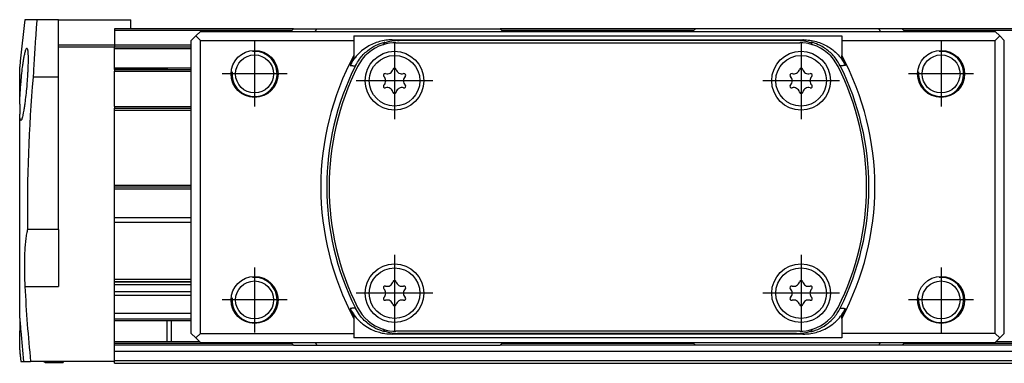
# Model space of a CAD drawing. Header units: millimetres. Extents: x -285 to 1770, y -283 to 203.
# Tile 20 of 30: x 446 to 555, y 83 to 121. Entities that reach past the tile are written whole.
import ezdxf

# ---------------------------------------------------------------- set-up
doc = ezdxf.new("R2010")
doc.units = ezdxf.units.MM
doc.linetypes.add('DOT_CENTER', pattern=[14, 12, -1, 0, -1])
doc.layers.add('1', color=7, linetype='Continuous')

# ---------------------------------------------------------------- blocks, each defined once
blk = doc.blocks.new('REGLA__21', base_point=(445.6, 83.41))
at = {"color": 7, "linetype": 'Continuous'}
for p, q in [((447.5, 121.41), (446.17, 121.41)), ((449.9, 121.41), (447.5, 121.41)), ((449.9, 121.41), (457.9, 121.41)), ((449.9, 118.61), (449.9, 121.41)), ((457.9, 120.41), (457.9, 121.41)), ((457.9, 120.41), (456.1, 120.41)), ((456.1, 120.41), (456.1, 120.21)), ((456.1, 120.21), (456.1, 118.61)), ((475.9, 120.41), (457.9, 120.41)), ((475.9, 120.41), (478.51, 120.41)), ((478.51, 120.41), (486.15, 120.41)), ((486.15, 120.41), (493.05, 120.41)), ((493.05, 120.41), (498.8, 120.41)), ((520.4, 120.41), (498.8, 120.41)), ((526.15, 120.41), (520.4, 120.41)), ((533.05, 120.41), (526.15, 120.41)), ((540.69, 120.41), (533.05, 120.41)), ((543.3, 120.41), (540.69, 120.41)), ((1694.3, 120.41), (543.3, 120.41)), ((449.9, 118.41), (449.9, 118.61)), ((449.9, 115.04), (449.9, 118.41)), ((449.9, 118.41), (456.1, 118.41)), ((456.1, 118.61), (456.1, 118.41)), ((456.1, 118.41), (464.6, 118.41)), ((456.1, 118.21), (456.1, 118.41)), ((456.1, 116.09), (456.1, 118.21)), ((445.6, 112.07), (445.6, 116.18)), ((456.1, 116.01), (456.1, 116.09)), ((456.1, 115.91), (456.1, 116.01)), ((456.1, 115.91), (456.1, 115.71)), ((456.1, 115.91), (464.6, 115.91)), ((456.1, 111.81), (456.1, 115.71)), ((449.9, 115.04), (447.09, 115.04)), ((449.9, 98.22), (449.9, 115.04)), ((445.6, 112.07), (445.6, 110.95)), ((456.1, 111.81), (456.1, 111.61)), ((456.1, 111.61), (464.6, 111.61)), ((456.1, 111.41), (456.1, 111.61)), ((456.1, 103.11), (456.1, 111.41)), ((445.6, 103.08), (445.6, 110.95)), ((456.1, 102.91), (456.1, 103.11)), ((456.1, 102.71), (456.1, 102.91)), ((456.1, 102.91), (464.6, 102.91)), ((456.1, 99.49), (456.1, 102.71)), ((456.1, 98.99), (456.1, 99.49)), ((449.9, 98.22), (446.47, 98.22)), ((449.9, 98.22), (449.9, 91.89)), ((464.6, 98.99), (456.1, 98.99)), ((456.1, 92.69), (456.1, 98.99)), ((445.6, 88.4), (445.6, 97.98)), ((456.1, 92.47), (456.1, 92.69)), ((464.6, 92.69), (456.1, 92.69)), ((456.1, 92.43), (456.1, 92.47)), ((456.1, 92.47), (464.6, 92.47)), ((456.1, 92.09), (456.1, 92.43)), ((456.1, 92.43), (464.6, 92.43)), ((456.1, 91.3), (456.1, 92.09)), ((464.6, 92.09), (456.1, 92.09)), ((456.1, 90.91), (456.1, 91.3)), ((464.6, 91.3), (456.1, 91.3)), ((464.6, 90.91), (456.1, 90.91)), ((456.1, 88.91), (456.1, 90.91)), ((445.6, 88.4), (445.6, 86.98)), ((464.6, 88.91), (456.1, 88.91)), ((456.1, 88.33), (456.1, 88.91)), ((456.1, 88.13), (456.1, 88.33)), ((456.1, 85.83), (456.1, 88.13)), ((456.1, 88.13), (461.9, 88.13)), ((461.9, 88.13), (464.6, 88.13)), ((445.6, 85.03), (445.6, 86.98)), ((445.6, 84.88), (445.6, 85.03)), ((456.1, 85.83), (461.9, 85.83)), ((456.1, 85.63), (456.1, 85.83)), ((456.1, 85.42), (456.1, 85.63)), ((475.88, 85.42), (456.1, 85.42)), ((456.1, 84.71), (456.1, 85.42)), ((461.9, 85.83), (465.47, 85.83)), ((520.38, 85.42), (498.82, 85.42)), ((1696.1, 85.42), (543.32, 85.42)), ((553.73, 85.83), (1690.3, 85.83)), ((1696.1, 84.71), (456.1, 84.71)), ((456.1, 83.71), (456.1, 84.71)), ((445.72, 83.61), (445.74, 83.61)), ((445.74, 83.61), (446.03, 83.61)), ((446.03, 83.61), (446.81, 83.61)), ((450.4, 83.61), (446.81, 83.61)), ((448.7, 83.48), (450.4, 83.48)), ((456.1, 83.61), (450.4, 83.61)), ((456.1, 83.71), (1696.1, 83.71)), ((456.1, 83.61), (456.1, 83.71)), ((456.1, 83.41), (456.1, 83.61)), ((456.1, 83.41), (1696.1, 83.41))]:
    blk.add_line(p, q, dxfattribs=at)
at = {"color": 3, "linetype": 'Continuous'}
for p, q in [((475.7, 120.21), (456.1, 120.21)), ((520.2, 120.21), (499, 120.21)), ((1696.1, 120.21), (543.5, 120.21)), ((449.9, 118.61), (456.1, 118.61)), ((456.1, 118.61), (464.6, 118.61)), ((456.1, 118.21), (464.6, 118.21)), ((456.1, 116.09), (464.6, 116.09)), ((456.1, 115.71), (464.6, 115.71)), ((456.1, 111.81), (464.6, 111.81)), ((456.1, 111.41), (464.6, 111.41)), ((456.1, 103.11), (464.6, 103.11)), ((456.1, 102.71), (464.6, 102.71)), ((464.6, 99.49), (456.1, 99.49)), ((446.17, 91.89), (449.9, 91.89)), ((456.1, 88.33), (464.6, 88.33)), ((445.72, 86.98), (445.6, 86.98)), ((456.1, 85.63), (475.67, 85.63)), ((499.03, 85.63), (520.17, 85.63)), ((543.53, 85.63), (1696.1, 85.63))]:
    blk.add_line(p, q, dxfattribs=at)
at = {"color": 7, "linetype": 'Continuous'}
for centre, radius, start, end in [((612.87, 100.53), 168, 172.8628, 174.655), ((612.87, 100.53), 166.42, 174.9974, 180.7973), ((612.87, 100.53), 166.92, 182.9671, 185.8201), ((612.87, 100.53), 167.69, 184.6345, 185.7932), ((612.87, 100.53), 167.99, 185.2952, 185.783), ((612.87, 100.53), 168, 185.345, 185.7826), ((448.7, 84.48), 1, 241.3046, 270)]:
    blk.add_arc(centre, radius, start, end, dxfattribs=at)
for points, knots in [([(447.5, 121.41), (447.46, 120.88), (447.38, 119.83), (447.28, 118.25), (447.18, 116.65), (447.12, 115.58), (447.09, 115.04)], [0, 0, 0, 0, 1.573379, 3.162612, 4.762655, 6.375496, 6.375496, 6.375496, 6.375496]), ([(445.6, 112.07), (445.6, 112.2), (445.61, 112.45), (445.63, 112.8), (445.65, 113.21), (445.68, 113.7), (445.74, 114.41), (445.81, 115.23), (445.9, 116.04), (445.99, 116.69), (446.07, 117.17), (446.14, 117.54), (446.2, 117.81), (446.24, 117.97), (446.28, 118.1), (446.31, 118.21), (446.37, 118.25), (446.39, 118.26)], [0, 0, 0, 0, 0.394445, 0.753165, 1.057511, 1.627833, 2.210754, 3.190073, 4.111685, 4.666496, 5.154681, 5.566657, 5.800469, 5.965069, 6.073454, 6.212516, 6.279723, 6.279723, 6.279723, 6.279723]), ([(446.39, 118.26), (446.41, 118.24), (446.46, 118.2), (446.48, 118.04), (446.51, 117.83), (446.52, 117.53), (446.53, 117.14), (446.53, 116.67), (446.51, 116.23), (446.5, 115.82), (446.47, 115.4), (446.44, 114.86), (446.39, 114.14), (446.31, 113.29), (446.21, 112.48), (446.13, 111.85), (446.06, 111.43), (446.01, 111.14), (445.96, 110.9), (445.91, 110.67), (445.85, 110.47), (445.81, 110.32), (445.75, 110.28), (445.73, 110.26)], [0, 0, 0, 0, 0.075522, 0.199481, 0.450489, 0.712699, 1.118765, 1.59959, 2.145955, 2.425405, 2.844008, 3.388126, 4.044199, 5.020426, 5.939409, 6.499059, 6.921917, 7.218226, 7.398074, 7.657369, 7.906456, 8.033215, 8.112646, 8.112646, 8.112646, 8.112646]), ([(461.9, 115.91), (461.9, 115.92), (461.9, 115.95), (461.9, 115.98), (461.9, 116), (461.9, 116.01)], [0, 0, 0, 0, 0.05175453, 0.0826071, 0.09845158, 0.09845158, 0.09845158, 0.09845158]), ([(462.01, 115.91), (462, 115.91), (462, 115.92), (461.98, 115.93), (461.97, 115.94), (461.94, 115.96), (461.92, 115.98), (461.91, 116), (461.9, 116.01)], [0, 0, 0, 0, 0.0122807, 0.025714, 0.0526396, 0.0814612, 0.1122812, 0.1443252, 0.1443252, 0.1443252, 0.1443252]), ([(445.73, 110.26), (445.71, 110.28), (445.66, 110.32), (445.64, 110.48), (445.61, 110.69), (445.6, 110.86), (445.6, 110.95)], [0, 0, 0, 0, 0.0752186, 0.1991429, 0.4498335, 0.7121371, 0.7121371, 0.7121371, 0.7121371]), ([(445.6, 100.53), (445.6, 100.73), (445.6, 101.05), (445.6, 101.5), (445.6, 101.91), (445.6, 102.3), (445.6, 102.64), (445.6, 102.86), (445.6, 102.99), (445.6, 103.05), (445.6, 103.08)], [0, 0, 0, 0, 0.585146, 0.975844, 1.343262, 1.803123, 2.170714, 2.355894, 2.452947, 2.55, 2.55, 2.55, 2.55]), ([(445.6, 97.98), (445.6, 98.01), (445.6, 98.08), (445.6, 98.22), (445.6, 98.44), (445.6, 98.75), (445.6, 99.13), (445.6, 99.54), (445.6, 100.01), (445.6, 100.34), (445.6, 100.53)], [0, 0, 0, 0, 0.097053, 0.194106, 0.429818, 0.746877, 1.133338, 1.574156, 1.96485, 2.55, 2.55, 2.55, 2.55]), ([(446.47, 98.22), (446.43, 98.06), (446.34, 97.7), (446.26, 97.1), (446.19, 96.4), (446.14, 95.58), (446.12, 94.71), (446.11, 93.75), (446.13, 92.83), (446.16, 92.18), (446.17, 91.89)], [0, 0, 0, 0, 0.495806, 1.101727, 1.8091, 2.60405, 3.586101, 4.39994, 5.487747, 6.35017, 6.35017, 6.35017, 6.35017]), ([(445.6, 88.4), (445.61, 88.29), (445.63, 88.06), (445.66, 87.71), (445.69, 87.34), (445.71, 87.1), (445.72, 86.98)], [0, 0, 0, 0, 0.316834, 0.697565, 1.056401, 1.418088, 1.418088, 1.418088, 1.418088]), ([(461.9, 88.13), (461.9, 88.03), (461.9, 87.85), (461.9, 87.57), (461.9, 87.29), (461.9, 87), (461.9, 86.69), (461.9, 86.41), (461.9, 86.12), (461.9, 85.93), (461.9, 85.83)], [0, 0, 0, 0, 0.30037, 0.54693, 0.844897, 1.15, 1.413877, 1.75307, 1.99963, 2.3, 2.3, 2.3, 2.3]), ([(462.4, 85.83), (462.4, 85.92), (462.4, 86.06), (462.4, 86.35), (462.4, 86.65), (462.4, 87.04), (462.4, 87.37), (462.4, 87.69), (462.4, 87.93), (462.4, 88.07), (462.4, 88.13)], [0, 0, 0, 0, 0.2512, 0.444061, 0.867079, 1.15, 1.595624, 1.855939, 2.122575, 2.3, 2.3, 2.3, 2.3]), ([(450.4, 83.61), (450.4, 83.59), (450.4, 83.56), (450.4, 83.52), (450.4, 83.5), (450.4, 83.49), (450.4, 83.48)], [0, 0, 0, 0, 0.0535528, 0.0919762, 0.1087934, 0.1228158, 0.1228158, 0.1228158, 0.1228158])]:
    blk.add_open_spline(points, degree=3, knots=knots, dxfattribs=at)
blk.add_open_spline([(461.9, 116.01), (461.42, 116.01), (460.45, 116.01), (459, 116.01), (457.55, 116.01), (456.58, 116.01), (456.1, 116.01)], degree=3, dxfattribs=at)
at = {"color": 3, "linetype": 'Continuous'}
blk.add_open_spline([(448.7, 83.61), (448.7, 83.58), (448.7, 83.54), (448.7, 83.5), (448.7, 83.48)], degree=3, knots=[0, 0, 0, 0, 0.0822214, 0.1228149, 0.1228149, 0.1228149, 0.1228149], dxfattribs=at)
blk = doc.blocks.new('CABEZA__22', base_point=(464.6, 85.41))
at = {"color": 7, "linetype": 'Continuous'}
for p, q in [((465.1, 119.61), (465.6, 120.11)), ((465.6, 120.11), (475.6, 120.11)), ((475.9, 120.41), (475.6, 120.11)), ((475.6, 120.11), (478.31, 120.11)), ((475.9, 120.41), (478.51, 120.41)), ((478.31, 120.11), (499.1, 120.11)), ((478.51, 120.41), (486.15, 120.41)), ((486.15, 120.41), (493.05, 120.41)), ((493.05, 120.41), (498.8, 120.41)), ((498.8, 120.41), (499.1, 120.11)), ((499.1, 120.11), (520.1, 120.11)), ((520.1, 120.11), (520.4, 120.41)), ((520.1, 120.11), (540.89, 120.11)), ((526.15, 120.41), (520.4, 120.41)), ((533.05, 120.41), (526.15, 120.41)), ((540.69, 120.41), (533.05, 120.41)), ((543.3, 120.41), (540.69, 120.41)), ((540.89, 120.11), (543.6, 120.11)), ((543.3, 120.41), (543.6, 120.11)), ((543.6, 120.11), (553.6, 120.11)), ((553.6, 120.11), (554.1, 119.61)), ((465.1, 119.61), (464.6, 119.11)), ((464.6, 86.71), (464.6, 119.11)), ((465.1, 119.61), (465.6, 119.11)), ((465.6, 86.71), (465.6, 119.11)), ((465.6, 119.11), (482.6, 119.11)), ((482.6, 119.61), (536.6, 119.61)), ((482.6, 119.61), (482.6, 119.11)), ((482.6, 119.11), (482.6, 117.45)), ((486.84, 119.18), (532.36, 119.18)), ((487.25, 118.86), (531.95, 118.86)), ((531.58, 119.11), (487.62, 119.11)), ((536.6, 119.61), (536.6, 119.11)), ((536.6, 119.11), (536.6, 117.45)), ((536.6, 119.11), (553.6, 119.11)), ((554.1, 119.61), (553.6, 119.11)), ((553.6, 86.71), (553.6, 119.11)), ((554.6, 119.11), (554.1, 119.61)), ((554.6, 86.71), (554.6, 119.11)), ((482.6, 117.45), (482.6, 117.17)), ((536.6, 117.17), (536.6, 117.45)), ((482.6, 88.64), (482.6, 88.36)), ((482.6, 88.36), (482.6, 86.71)), ((536.6, 88.36), (536.6, 88.64)), ((536.6, 88.36), (536.6, 86.71)), ((464.6, 86.71), (465.1, 86.21)), ((465.6, 86.71), (465.1, 86.21)), ((465.6, 85.71), (465.1, 86.21)), ((465.6, 86.71), (482.6, 86.71)), ((482.6, 86.71), (482.6, 86.21)), ((536.6, 86.21), (482.6, 86.21)), ((532.36, 86.64), (486.84, 86.64)), ((531.95, 86.96), (487.25, 86.96)), ((531.58, 86.71), (487.62, 86.71)), ((553.6, 86.71), (536.6, 86.71)), ((536.6, 86.71), (536.6, 86.21)), ((553.6, 86.71), (554.1, 86.21)), ((553.6, 85.71), (554.1, 86.21)), ((554.1, 86.21), (554.6, 86.71)), ((465.6, 85.71), (475.6, 85.71)), ((475.9, 85.41), (475.6, 85.71)), ((475.6, 85.71), (478.31, 85.71)), ((475.9, 85.41), (478.51, 85.41)), ((478.31, 85.71), (499.1, 85.71)), ((478.51, 85.41), (498.8, 85.41)), ((498.8, 85.41), (499.1, 85.71)), ((499.1, 85.71), (520.1, 85.71)), ((520.1, 85.71), (540.89, 85.71)), ((520.1, 85.71), (520.4, 85.41)), ((540.69, 85.41), (520.4, 85.41)), ((543.3, 85.41), (540.69, 85.41)), ((540.89, 85.71), (543.6, 85.71)), ((543.3, 85.41), (543.6, 85.71)), ((543.6, 85.71), (553.6, 85.71))]:
    blk.add_line(p, q, dxfattribs=at)
for centre, radius in [((471.6, 115.41), 2.6), ((487.1, 114.66), 3.25), ((532.1, 114.66), 3.25), ((547.6, 115.41), 2.6), ((471.6, 115.41), 2.1), ((487.1, 114.66), 2.8), ((532.1, 114.66), 2.8), ((547.6, 115.41), 2.1), ((487.1, 91.16), 3.25), ((487.1, 91.16), 2.8), ((532.1, 91.16), 3.25), ((532.1, 91.16), 2.8), ((471.6, 90.41), 2.6), ((547.6, 90.41), 2.6), ((471.6, 90.41), 2.1), ((547.6, 90.41), 2.1)]:
    blk.add_circle(centre, radius, dxfattribs=at)
for centre, radius, start, end in [((509.6, 102.91), 28.52, 145.7925, 146.5328), ((487.25, 114.11), 4.75, 90, 107.2861), ((509.6, 102.91), 28.5, 145.9834, 146.4874), ((487.62, 113.73), 5.37, 89.973, 107.7651), ((531.58, 113.73), 5.37, 72.2349, 90.027), ((531.95, 114.11), 4.75, 72.7139, 90), ((509.6, 102.91), 28.52, 33.4672, 34.2075), ((509.6, 102.91), 28.5, 33.5126, 34.0166), ((487.25, 114.11), 4.75, 107.6371, 153.3846), ((487.25, 114.11), 4.75, 107.2861, 107.6371), ((531.95, 114.11), 4.75, 72.3629, 72.7139), ((531.95, 114.11), 4.75, 26.6154, 72.3629), ((509.6, 102.91), 30.67, 151.6837, 208.3163), ((509.6, 102.91), 30.54, 152.1539, 153.9157), ((509.6, 102.91), 30.67, 331.6837, 28.3163), ((509.6, 102.91), 30.54, 26.0843, 27.8461), ((509.6, 102.91), 30, 153.4503, 206.5497), ((509.6, 102.91), 29.75, 153.3846, 206.6154), ((486.29, 116.06), 0.642, 253.0643, 346.9357), ((487.1, 115.87), 0.188, 13.0643, 166.9357), ((487.91, 116.06), 0.642, 193.0643, 286.9357), ((531.29, 116.06), 0.642, 253.0643, 346.9357), ((532.1, 115.87), 0.188, 13.0643, 166.9357), ((532.91, 116.06), 0.642, 193.0643, 286.9357), ((509.6, 102.91), 29.75, 333.3846, 26.6154), ((509.6, 102.91), 30, 333.4503, 26.5497), ((486.05, 115.26), 0.188, 73.0643, 226.9357), ((485.48, 114.66), 0.642, 313.0643, 46.9357), ((488.72, 114.66), 0.642, 133.0643, 226.9357), ((488.15, 115.26), 0.188, 313.0643, 106.9357), ((531.05, 115.26), 0.188, 73.0643, 226.9357), ((530.48, 114.66), 0.642, 313.0643, 46.9357), ((533.72, 114.66), 0.642, 133.0643, 226.9357), ((533.15, 115.26), 0.188, 313.0643, 106.9357), ((486.05, 114.05), 0.188, 133.0643, 286.9357), ((486.29, 113.26), 0.642, 13.0643, 106.9357), ((487.1, 113.44), 0.188, 193.0643, 346.9357), ((487.91, 113.26), 0.642, 73.0643, 166.9357), ((488.15, 114.05), 0.188, 253.0643, 46.9357), ((531.05, 114.05), 0.188, 133.0643, 286.9357), ((531.29, 113.26), 0.642, 13.0643, 106.9357), ((532.1, 113.44), 0.188, 193.0643, 346.9357), ((532.91, 113.26), 0.642, 73.0643, 166.9357), ((533.15, 114.05), 0.188, 253.0643, 46.9357), ((486.05, 91.76), 0.188, 73.0643, 226.9357), ((485.48, 91.16), 0.642, 313.0643, 46.9357), ((486.29, 92.56), 0.642, 253.0643, 346.9357), ((487.1, 92.37), 0.188, 13.0643, 166.9357), ((487.91, 92.56), 0.642, 193.0643, 286.9357), ((488.72, 91.16), 0.642, 133.0643, 226.9357), ((488.15, 91.76), 0.188, 313.0643, 106.9357), ((531.05, 91.76), 0.188, 73.0643, 226.9357), ((530.48, 91.16), 0.642, 313.0643, 46.9357), ((531.29, 92.56), 0.642, 253.0643, 346.9357), ((532.1, 92.37), 0.188, 13.0643, 166.9357), ((532.91, 92.56), 0.642, 193.0643, 286.9357), ((533.72, 91.16), 0.642, 133.0643, 226.9357), ((533.15, 91.76), 0.188, 313.0643, 106.9357), ((486.05, 90.55), 0.188, 133.0643, 286.9357), ((488.15, 90.55), 0.188, 253.0643, 46.9357), ((531.05, 90.55), 0.188, 133.0643, 286.9357), ((533.15, 90.55), 0.188, 253.0643, 46.9357), ((509.6, 102.91), 30.54, 206.0843, 207.8461), ((487.25, 91.71), 4.75, 206.6154, 252.3629), ((486.29, 89.76), 0.642, 13.0643, 106.9357), ((487.1, 89.94), 0.188, 193.0643, 346.9357), ((487.91, 89.76), 0.642, 73.0643, 166.9357), ((531.29, 89.76), 0.642, 13.0643, 106.9357), ((532.1, 89.94), 0.188, 193.0643, 346.9357), ((532.91, 89.76), 0.642, 73.0643, 166.9357), ((531.95, 91.71), 4.75, 287.6371, 333.3846), ((509.6, 102.91), 30.54, 332.1539, 333.9157), ((487.25, 91.71), 4.75, 252.3629, 252.7139), ((509.6, 102.91), 28.52, 213.4672, 214.2075), ((487.25, 91.71), 4.75, 252.7139, 270), ((509.6, 102.91), 28.5, 213.5126, 214.0166), ((487.62, 92.08), 5.37, 252.2349, 270.027), ((531.58, 92.08), 5.37, 269.973, 287.7651), ((531.95, 91.71), 4.75, 270, 287.2861), ((509.6, 102.91), 28.52, 325.7925, 326.5328), ((509.6, 102.91), 28.5, 325.9834, 326.4874), ((531.95, 91.71), 4.75, 287.2861, 287.6371)]:
    blk.add_arc(centre, radius, start, end, dxfattribs=at)
for points, knots in [([(478.31, 120.11), (478.33, 120.13), (478.36, 120.18), (478.41, 120.26), (478.46, 120.33), (478.49, 120.38), (478.51, 120.41)], [0, 0, 0, 0, 0.0900938, 0.1799882, 0.2701959, 0.3600539, 0.3600539, 0.3600539, 0.3600539]), ([(540.69, 120.41), (540.71, 120.38), (540.74, 120.33), (540.79, 120.26), (540.84, 120.18), (540.87, 120.13), (540.89, 120.11)], [0, 0, 0, 0, 0.0899102, 0.1800615, 0.2700951, 0.3600539, 0.3600539, 0.3600539, 0.3600539]), ([(486.84, 119.18), (486.6, 119.17), (486.12, 119.15), (485.41, 119), (484.73, 118.76), (484.06, 118.42), (483.48, 118), (482.93, 117.48), (482.5, 116.94), (482.27, 116.52), (482.17, 116.33)], [0, 0, 0, 0, 0.721506, 1.441287, 2.162061, 2.879512, 3.691363, 4.319245, 5.13035, 5.756611, 5.756611, 5.756611, 5.756611]), ([(482.76, 116.32), (482.91, 116.57), (483.26, 117.19), (484.03, 117.96), (484.99, 118.6), (485.67, 118.82), (486.02, 118.94)], [0, 0, 0, 0, 0.860877, 2.145341, 3.216682, 4.296034, 4.296034, 4.296034, 4.296034]), ([(485.98, 118.85), (485.98, 118.86), (485.99, 118.87), (486, 118.9), (486.01, 118.92), (486.01, 118.93), (486.02, 118.94)], [0, 0, 0, 0, 0.02562176, 0.0505661, 0.07396976, 0.09671259, 0.09671259, 0.09671259, 0.09671259]), ([(532.36, 119.18), (532.6, 119.17), (533.08, 119.15), (533.79, 119), (534.47, 118.76), (535.08, 118.45), (535.68, 118.04), (536.21, 117.55), (536.68, 116.96), (536.91, 116.54), (537.03, 116.33)], [0, 0, 0, 0, 0.721506, 1.441287, 2.162061, 2.879512, 3.511329, 4.31924, 5.039673, 5.756664, 5.756664, 5.756664, 5.756664]), ([(533.22, 118.85), (533.22, 118.86), (533.21, 118.87), (533.2, 118.9), (533.19, 118.92), (533.19, 118.93), (533.18, 118.94)], [0, 0, 0, 0, 0.02562179, 0.0505661, 0.07396974, 0.09671259, 0.09671259, 0.09671259, 0.09671259]), ([(536.44, 116.32), (536.29, 116.57), (535.94, 117.19), (535.13, 118.01), (534.15, 118.63), (533.46, 118.85), (533.18, 118.94)], [0, 0, 0, 0, 0.860877, 2.145341, 3.42116, 4.295604, 4.295604, 4.295604, 4.295604]), ([(482.17, 89.48), (482.29, 89.27), (482.52, 88.85), (482.95, 88.31), (483.48, 87.81), (484.09, 87.37), (484.76, 87.04), (485.42, 86.82), (486.09, 86.67), (486.57, 86.65), (486.84, 86.64)], [0, 0, 0, 0, 0.717011, 1.437465, 2.06534, 2.877178, 3.683422, 4.315341, 4.946435, 5.756568, 5.756568, 5.756568, 5.756568]), ([(486.02, 86.87), (485.67, 86.99), (484.99, 87.22), (484.03, 87.85), (483.26, 88.62), (482.91, 89.25), (482.76, 89.5)], [0, 0, 0, 0, 1.079352, 2.150692, 3.435156, 4.296034, 4.296034, 4.296034, 4.296034]), ([(532.36, 86.64), (532.57, 86.64), (533.05, 86.66), (533.73, 86.8), (534.44, 87.04), (535.11, 87.37), (535.72, 87.81), (536.27, 88.33), (536.7, 88.87), (536.93, 89.3), (537.03, 89.48)], [0, 0, 0, 0, 0.632938, 1.441226, 2.073144, 2.879388, 3.691226, 4.319101, 5.130232, 5.756507, 5.756507, 5.756507, 5.756507]), ([(533.18, 86.87), (533.53, 86.99), (534.21, 87.22), (535.06, 87.78), (535.85, 88.51), (536.22, 89.13), (536.44, 89.5)], [0, 0, 0, 0, 1.079352, 2.150692, 3.020148, 4.296, 4.296, 4.296, 4.296]), ([(486.02, 86.87), (486.01, 86.88), (486.01, 86.89), (486, 86.92), (485.99, 86.94), (485.98, 86.95), (485.98, 86.96)], [0, 0, 0, 0, 0.02274283, 0.04614649, 0.0710908, 0.09671259, 0.09671259, 0.09671259, 0.09671259]), ([(533.18, 86.87), (533.19, 86.88), (533.19, 86.89), (533.2, 86.92), (533.21, 86.94), (533.22, 86.95), (533.22, 86.96)], [0, 0, 0, 0, 0.02274284, 0.04614649, 0.0710908, 0.09671259, 0.09671259, 0.09671259, 0.09671259]), ([(478.31, 85.71), (478.33, 85.68), (478.36, 85.63), (478.41, 85.56), (478.46, 85.48), (478.49, 85.43), (478.51, 85.41)], [0, 0, 0, 0, 0.0900958, 0.1799923, 0.2700402, 0.3600539, 0.3600539, 0.3600539, 0.3600539]), ([(540.69, 85.41), (540.71, 85.43), (540.74, 85.48), (540.79, 85.56), (540.84, 85.63), (540.87, 85.68), (540.89, 85.71)], [0, 0, 0, 0, 0.0900139, 0.1800656, 0.2700491, 0.3600539, 0.3600539, 0.3600539, 0.3600539])]:
    blk.add_open_spline(points, degree=3, knots=knots, dxfattribs=at)
at = {"color": 3, "linetype": 'Continuous'}
for points, knots in [([(486.84, 119.18), (486.85, 119.18), (486.87, 119.17), (487, 119.16), (487.25, 119.14), (487.5, 119.12), (487.62, 119.11)], [0, 0, 0, 0, 0.0215592, 0.0431207, 0.409866, 0.7773381, 0.7773381, 0.7773381, 0.7773381]), ([(532.36, 119.18), (532.35, 119.18), (532.33, 119.17), (532.2, 119.16), (531.95, 119.14), (531.7, 119.12), (531.58, 119.11)], [0, 0, 0, 0, 0.0215592, 0.0431207, 0.409866, 0.7773381, 0.7773381, 0.7773381, 0.7773381]), ([(482.17, 116.33), (482.2, 116.33), (482.25, 116.33), (482.32, 116.33), (482.39, 116.33), (482.47, 116.32), (482.54, 116.32), (482.62, 116.32), (482.69, 116.32), (482.74, 116.32), (482.76, 116.32)], [0, 0, 0, 0, 0.0735518, 0.1471451, 0.2207803, 0.2944578, 0.3681783, 0.4419418, 0.5157486, 0.589599, 0.589599, 0.589599, 0.589599]), ([(537.03, 116.33), (537, 116.33), (536.95, 116.33), (536.88, 116.33), (536.81, 116.33), (536.73, 116.32), (536.66, 116.32), (536.58, 116.32), (536.51, 116.32), (536.46, 116.32), (536.44, 116.32)], [0, 0, 0, 0, 0.0735518, 0.1471451, 0.2207803, 0.2944578, 0.3681783, 0.4419418, 0.5157486, 0.589599, 0.589599, 0.589599, 0.589599]), ([(482.76, 89.5), (482.74, 89.5), (482.69, 89.49), (482.62, 89.49), (482.54, 89.49), (482.47, 89.49), (482.39, 89.49), (482.32, 89.48), (482.25, 89.48), (482.2, 89.48), (482.17, 89.48)], [0, 0, 0, 0, 0.0738504, 0.1476572, 0.2214208, 0.2951412, 0.3688188, 0.4424539, 0.5160472, 0.589599, 0.589599, 0.589599, 0.589599]), ([(536.44, 89.5), (536.46, 89.5), (536.51, 89.49), (536.58, 89.49), (536.66, 89.49), (536.73, 89.49), (536.81, 89.49), (536.88, 89.48), (536.95, 89.48), (537, 89.48), (537.03, 89.48)], [0, 0, 0, 0, 0.0738504, 0.1476572, 0.2214208, 0.2951412, 0.3688188, 0.4424539, 0.5160472, 0.589599, 0.589599, 0.589599, 0.589599]), ([(487.62, 86.71), (487.5, 86.69), (487.25, 86.67), (487, 86.65), (486.87, 86.64), (486.85, 86.64), (486.84, 86.64)], [0, 0, 0, 0, 0.3674718, 0.7342167, 0.7557786, 0.7773381, 0.7773381, 0.7773381, 0.7773381]), ([(531.58, 86.71), (531.7, 86.69), (531.95, 86.67), (532.2, 86.65), (532.33, 86.64), (532.35, 86.64), (532.36, 86.64)], [0, 0, 0, 0, 0.3674718, 0.7342167, 0.7557786, 0.7773381, 0.7773381, 0.7773381, 0.7773381])]:
    blk.add_open_spline(points, degree=3, knots=knots, dxfattribs=at)
at = {"layer": '1', "color": 2, "linetype": 'DOT_CENTER'}
for p, q in [((471.6, 119.01), (471.6, 111.81)), ((487.1, 118.91), (487.1, 110.41)), ((532.1, 118.91), (532.1, 110.41)), ((547.6, 119.01), (547.6, 111.81)), ((475.2, 115.41), (468, 115.41)), ((491.35, 114.66), (482.85, 114.66)), ((536.35, 114.66), (527.85, 114.66)), ((551.2, 115.41), (544, 115.41)), ((487.1, 95.41), (487.1, 86.91)), ((532.1, 95.41), (532.1, 86.91)), ((471.6, 94.01), (471.6, 86.81)), ((547.6, 94.01), (547.6, 86.81)), ((491.35, 91.16), (482.85, 91.16)), ((536.35, 91.16), (527.85, 91.16)), ((475.2, 90.41), (468, 90.41)), ((551.2, 90.41), (544, 90.41))]:
    blk.add_line(p, q, dxfattribs=at)
at = {"layer": '1', "color": 30, "linetype": 'Continuous'}
for centre in [(471.6, 115.41), (547.6, 115.41), (471.6, 90.41), (547.6, 90.41)]:
    blk.add_arc(centre, 2.5, 175, 95, dxfattribs=at)
blk = doc.blocks.new('Regla_G2_cm1140-T__23', base_point=(445.6, 83.41))
for name, p in [('REGLA__21', (445.6, 83.41)), ('CABEZA__22', (464.6, 85.41))]:
    blk.add_blockref(name, p)
blk = doc.blocks.new('E1', base_point=(626, 100.95))
blk.add_blockref('Regla_G2_cm1140-T__23', (445.6, 83.41))

msp = doc.modelspace()

# ---------------------------------------------------------------- block references
msp.add_blockref('E1', (626, 100.95))

doc.saveas('drawing.dxf')
